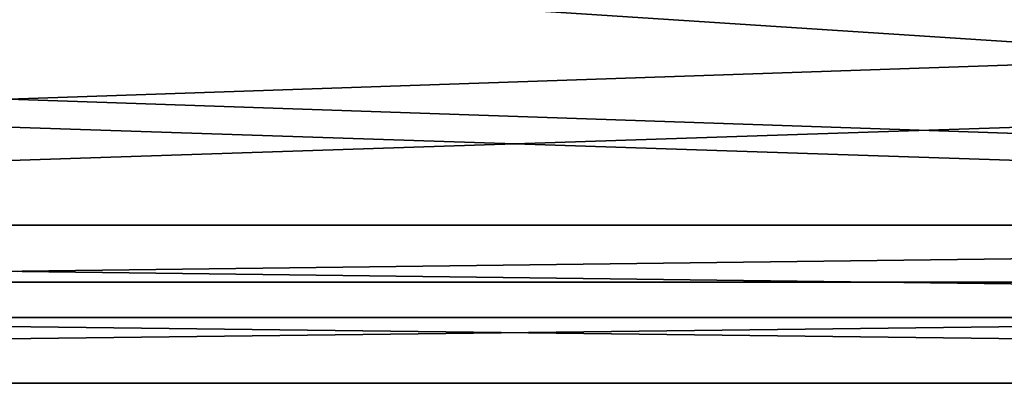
# Model space of a CAD drawing. Header units: metres. Extents: x -150 to 150, y -23 to 84.
# Tile 13 of 27: x -15 to 15, y -23 to -12. Entities that reach past the tile are written whole.
import ezdxf

# ---------------------------------------------------------------- set-up
doc = ezdxf.new("R2010")
doc.units = ezdxf.units.M
doc.layers.add('solid_26009110_SW0001', color=7, linetype='CONTINUOUS')

msp = doc.modelspace()

# ---------------------------------------------------------------- linework, layer by layer
at = {"layer": 'solid_26009110_SW0001'}
for points in [[(97.199997, -10.499961, -18.186556), (-128, -10.500185, -18.18642), (-128, -18.18647, -10.50011)], [(97.199997, -18.186556, -10.499961), (97.199997, -10.499961, -18.186556), (-128, -18.18647, -10.50011)], [(97.199997, -10.499961, 18.186556), (97.199997, -18.186556, 10.499961), (-128, -10.500185, 18.18642)], [(97.199997, -18.186556, 10.499961), (-128, -18.18647, 10.50011), (-128, -10.500185, 18.18642)], [(-127.5, -19.918585, 11.5), (127.5, -19.918585, 11.5), (127.5, -11.5, 19.918585)], [(-127.5, -11.5, 19.918585), (-127.5, -19.918585, 11.5), (127.5, -11.5, 19.918585)], [(-127.5, -19.918585, -11.5), (-127.5, -11.5, -19.918585), (127.5, -19.918585, -11.5)], [(-0.00123, -11.621922, -19.847694), (127.5, -19.918585, -11.5), (-127.5, -11.5, -19.918585)], [(-0.00123, -11.621922, -19.847694), (127.5, -11.5, -19.918585), (127.5, -19.918585, -11.5)], [(97.199997, -18.186556, -10.499961), (-128, -18.18647, -10.50011), (-128, -21)], [(97.199997, -21), (-128, -21), (-128, -18.18647, 10.50011)], [(97.199997, -18.186556, 10.499961), (97.199997, -21), (-128, -18.18647, 10.50011)], [(97.199997, -21), (97.199997, -18.186556, -10.499961), (-128, -21)], [(-127.5, -23), (127.5, -23), (127.5, -19.918585, 11.5)], [(-127.5, -19.918585, 11.5), (-127.5, -23), (127.5, -19.918585, 11.5)], [(-127.5, -19.918585, -11.5), (127.5, -23), (-127.5, -23)], [(-127.5, -19.918585, -11.5), (127.5, -19.918585, -11.5), (127.5, -23)]]:
    msp.add_3dface(points, dxfattribs=at)

doc.saveas('drawing.dxf')
